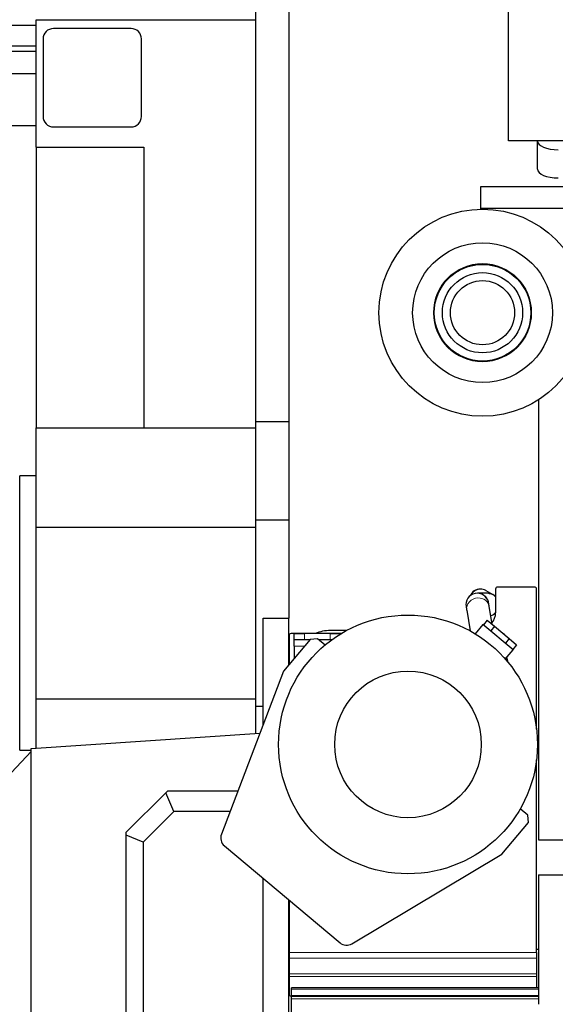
# Model space of a CAD drawing. Header units: inches. Extents: x 0 to 20790, y -12 to 14700.
# Tile 5 of 184: x 882 to 1399, y 4850 to 5801. Entities that reach past the tile are written whole.
import ezdxf

# ---------------------------------------------------------------- set-up
doc = ezdxf.new("R2010")
doc.units = ezdxf.units.IN
doc.layers.add('1', color=7, linetype='Continuous', true_color=0xffffff)

msp = doc.modelspace()

# ---------------------------------------------------------------- linework, layer by layer
at = {"layer": '1', "color": 2, "linetype": 'Continuous', "lineweight": 25}
for p, q in [((1354.169, 5683.448), (1354.169, 5874.448)), ((1110.169, 5412.578), (1110.169, 5842.578)), ((1142.169, 5842.578), (1142.169, 5222.59)), ((898.167, 5795.079), (732.169, 5795.079)), ((898.169, 5677.578), (898.169, 5800.578)), ((898.169, 5800.578), (1110.169, 5800.578)), ((989.769, 5792.078), (914.769, 5792.078)), ((898.167, 5775.079), (732.169, 5775.079)), ((904.769, 5782.078), (904.769, 5707.078)), ((999.769, 5707.078), (999.769, 5782.078)), ((722.169, 5770.079), (898.167, 5770.079)), ((898.169, 5748.478), (832.169, 5748.478)), ((832.169, 5698.478), (898.169, 5698.478)), ((914.769, 5697.078), (989.769, 5697.078)), ((5230.126, 5683.448), (1354.169, 5683.448)), ((1382.219, 5683.449), (1382.219, 5683.381)), ((1382.219, 5656.193), (1382.219, 5683.381)), ((898.169, 5677.578), (898.169, 5406.325)), ((898.169, 5677.578), (1002.169, 5677.578)), ((1002.169, 5677.578), (1002.169, 5406.324)), ((1327.169, 5639.053), (1327.169, 5618.079)), ((1419.156, 5639.053), (1327.169, 5639.053)), ((1419.15, 5618.079), (1327.169, 5618.079)), ((1327.169, 5618.079), (1327.169, 5617.557)), ((1383.169, 5433.407), (1383.169, 5008.579)), ((1110.169, 5412.578), (1142.169, 5412.578)), ((1110.169, 5317.578), (1110.169, 5412.578)), ((898.169, 5406.324), (1002.169, 5406.324)), ((898.169, 5310.324), (898.169, 5406.324)), ((1002.169, 5406.324), (1110.169, 5406.324)), ((898.169, 5360.078), (882.169, 5360.078)), ((882.169, 5095.078), (882.169, 5360.078)), ((1110.169, 5137.578), (1110.169, 5317.578)), ((1110.169, 5317.578), (1142.169, 5317.578)), ((898.169, 5144.763), (898.169, 5310.324)), ((898.169, 5310.324), (1110.169, 5310.324)), ((1341.788, 5250.58), (1341.788, 5227.58)), ((1379.288, 5252.58), (1343.788, 5252.58)), ((1381.288, 5115.396), (1381.288, 5250.58)), ((1333.967, 5246.579), (1324.372, 5246.579)), ((1339.558, 5245.169), (1332.695, 5249.09)), ((1339.577, 5245.158), (1339.557, 5245.169)), ((1339.585, 5245.153), (1339.585, 5245.153)), ((1313.169, 5235.579), (1313.169, 5235.579)), ((1335.169, 5235.579), (1335.169, 5235.579)), ((1338.48, 5216.629), (1335.612, 5233.836)), ((1117.169, 5119.25), (1117.169, 5222.578)), ((1117.169, 5222.578), (1142.169, 5222.578)), ((1142.169, 5177.438), (1142.169, 5222.578)), ((1313.911, 5230.219), (1317.249, 5210.194)), ((1329.593, 5216.449), (1322.029, 5207.434)), ((1358.703, 5192.023), (1329.593, 5216.449)), ((1333.756, 5220.593), (1329.995, 5216.111)), ((1333.756, 5220.593), (1340.832, 5214.655)), ((1340.832, 5214.655), (1337.072, 5210.174)), ((1340.832, 5214.655), (1354.985, 5202.779)), ((1142.288, 5205.58), (1142.288, 5177.576)), ((1192.55, 5207.58), (1144.288, 5207.58)), ((1147.149, 5207.578), (1157.149, 5207.578)), ((1147.149, 5201.578), (1147.149, 5207.578)), ((1182.149, 5207.578), (1157.149, 5207.578)), ((1169.81, 5202.601), (1162.766, 5201.985)), ((1177.051, 5196.525), (1169.81, 5202.601)), ((1182.149, 5207.578), (1192.149, 5207.578)), ((1197.799, 5210.578), (1182.169, 5210.578)), ((1192.149, 5207.578), (1192.149, 5207.337)), ((1317.183, 5210.578), (1316.539, 5210.578)), ((1349.266, 5207.578), (1349.749, 5207.578)), ((1349.749, 5207.578), (1349.749, 5207.173)), ((1354.985, 5202.779), (1351.225, 5198.298)), ((1354.985, 5202.779), (1362.061, 5196.842)), ((1162.766, 5201.985), (1137.054, 5171.343)), ((1147.149, 5195.578), (1147.149, 5201.578)), ((1157.149, 5201.578), (1147.149, 5201.578)), ((1147.149, 5195.578), (1147.149, 5183.373)), ((1162.425, 5201.578), (1157.149, 5201.578)), ((1182.149, 5201.578), (1171.028, 5201.578)), ((1183.522, 5201.578), (1182.149, 5201.578)), ((1362.061, 5196.842), (1358.301, 5192.36)), ((1351.139, 5183.008), (1358.703, 5192.023)), ((1353.809, 5179.862), (1352.559, 5184.7)), ((1137.054, 5171.343), (1076.938, 5013.87)), ((898.169, 5144.763), (1110.169, 5144.763)), ((898.169, 5097.067), (898.169, 5144.763)), ((1110.169, 5111.114), (1110.169, 5137.578)), ((1110.169, 5137.578), (1117.17, 5137.578)), ((893.169, 5096.735), (1114.159, 5111.379)), ((893.169, 5093.831), (874.169, 5073.457)), ((882.169, 5095.078), (893.169, 5095.078)), ((893.169, 4464.578), (893.169, 5096.735)), ((1381.288, 4899.737), (1381.288, 5085.755)), ((985.105, 5015.666), (1023.36, 5053.921)), ((1023.36, 5053.921), (1025.105, 5055.666)), ((1030.921, 5035.666), (1023.36, 5053.921)), ((1025.105, 5055.666), (1092.893, 5055.666)), ((1030.921, 5035.666), (1001.428, 5006.174)), ((1085.259, 5035.666), (1030.921, 5035.666)), ((1372.812, 5032.262), (1365.571, 5038.338)), ((1373.428, 5025.218), (1372.812, 5032.262)), ((1347.716, 4994.576), (1373.428, 5025.218)), ((985.105, 5012.935), (985.105, 5015.666)), ((985.105, 4554.359), (985.105, 5012.935)), ((1001.428, 5006.174), (985.105, 5012.935)), ((1001.428, 5006.174), (1001.428, 4561.12)), ((1079.853, 5002.643), (1191.513, 4908.949)), ((1383.169, 5008.579), (1437.168, 5008.579)), ((1203.075, 4908.029), (1347.716, 4994.576)), ((1383.169, 4974.579), (1383.169, 4849.549)), ((1383.169, 4974.579), (1427.169, 4974.579)), ((1117.169, 4612.578), (1117.169, 4971.325)), ((1142.169, 4612.578), (1142.169, 4950.347)), ((1142.288, 4950.258), (1142.288, 4899.737)), ((1142.315, 4902.578), (1142.169, 4902.578)), ((1142.288, 4899.737), (1142.288, 4894.08)), ((1381.288, 4899.737), (1381.288, 4894.08)), ((1383.17, 4902.578), (1381.354, 4902.578)), ((1142.288, 4894.08), (1142.288, 4879.095)), ((1381.288, 4894.08), (1381.288, 4879.095)), ((1142.288, 4879.095), (1142.288, 4876.266)), ((1381.288, 4879.095), (1381.288, 4876.266)), ((1142.288, 4876.266), (1142.288, 4859.58)), ((1381.288, 4876.266), (1381.288, 4865.579)), ((1144.669, 4864.124), (1144.669, 4865.579)), ((1383.172, 4865.579), (1144.669, 4865.579)), ((1144.669, 4857.949), (1144.669, 4864.124)), ((1144.67, 4857.58), (1144.288, 4857.58)), ((1144.669, 4856.98), (1144.669, 4857.949)), ((1144.669, 4854.98), (1144.669, 4856.98)), ((1383.172, 4856.98), (1144.669, 4856.98)), ((1144.669, 4771.829), (1144.669, 4854.98))]:
    msp.add_line(p, q, dxfattribs=at)
at = {"layer": '1', "color": 110, "linetype": 'Continuous', "lineweight": 13}
for p, q in [((1332.695, 5249.09), (1332.695, 5249.09)), ((1335.612, 5233.835), (1335.612, 5233.836)), ((1157.149, 5207.578), (1157.149, 5201.578)), ((1182.149, 5201.578), (1182.149, 5207.578)), ((1157.39, 5195.578), (1147.149, 5195.578)), ((1381.288, 4894.08), (1142.288, 4894.08)), ((1381.288, 4879.095), (1142.288, 4879.095)), ((1381.288, 4876.266), (1142.288, 4876.266)), ((1383.172, 4864.124), (1144.669, 4864.124)), ((1383.172, 4857.949), (1144.669, 4857.949)), ((1383.172, 4854.98), (1144.669, 4854.98))]:
    msp.add_line(p, q, dxfattribs=at)
at = {"layer": '1', "color": 2, "linetype": 'Continuous', "lineweight": 25}
for centre, radius in [((1329.169, 5517.578), 100), ((1329.169, 5517.578), 67.5), ((1329.169, 5517.578), 46.681), ((1329.169, 5517.578), 38.75), ((1329.169, 5517.578), 31), ((1257.169, 5100.578), 125), ((1257.169, 5100.578), 70.8)]:
    msp.add_circle(centre, radius, dxfattribs=at)
at = {"layer": '1', "color": 110, "linetype": 'Continuous', "lineweight": 13}
for radius in [47.403, 47.21]:
    msp.add_circle((1329.169, 5517.578), radius, dxfattribs=at)
at = {"layer": '1', "color": 2, "linetype": 'Continuous', "lineweight": 25}
for centre, radius, start, end in [((914.769, 5782.078), 10, 90, 180), ((989.769, 5782.078), 10, 0, 90), ((914.769, 5707.078), 10, 180, 270), ((989.769, 5707.078), 10, 270, 0), ((1327.169, 5239.578), 11, 90, 156.2625), ((1327.169, 5239.578), 11, 62.11125, 90), ((1343.788, 5250.58), 2, 90, 180), ((1379.288, 5250.58), 2, 0, 90), ((1324.169, 5235.579), 11, 90, 180), ((1324.169, 5235.579), 11, 2.3175, 90), ((1334.169, 5235.579), 11, 74.12625, 90.52875), ((1334.169, 5235.579), 11, 46.164375, 69.069375), ((1334.169, 5235.579), 11, 285.395625, 313.835625), ((1326.788, 5227.58), 15, 319.91625, 0), ((1144.288, 5205.58), 2, 90, 180), ((1182.169, 5173.578), 37, 90, 113.232656), ((1086.28, 5010.304), 10, 159.105346, 230), ((1197.94, 4916.61), 10, 230, 300.894654), ((1144.288, 4859.58), 2, 180, 270)]:
    msp.add_arc(centre, radius, start, end, dxfattribs=at)
at = {"layer": '1', "color": 110, "linetype": 'Continuous', "lineweight": 13}
for centre, start, end in [((1324.169, 5235.579), 90, 180.028125), ((1324.169, 5235.579), 0, 90), ((1334.169, 5235.579), 60.5025, 69.069375)]:
    msp.add_arc(centre, 11, start, end, dxfattribs=at)
at = {"layer": '1', "color": 2, "linetype": 'Continuous', "lineweight": 25}
for centre in [(1402.219, 5683.381), (1402.219, 5656.193)]:
    msp.add_ellipse(centre, major_axis=(-20, 0), ratio=0.4226815, start_param=0, end_param=1.5707963, dxfattribs=at)
at = {"layer": '1', "color": 110, "linetype": 'Continuous', "lineweight": 13}
for centre, major_axis, ratio, start_param, end_param in [((1327.238, 5239.539), (5.457, 9.551), 0.998025, 0, 1.6562764), ((1324.761, 5232.027), (10.85, 1.809), 0.909981, 1.4202671, 3.1416635), ((1324.372, 5235.579), (0, -11), 0.9949356, 2.5346762, 3.1415927), ((1324.761, 5232.027), (10.85, 1.809), 0.909981, 0, 1.4202671), ((1324.372, 5235.579), (0, -11), 0.9949356, 1.4383586, 2.344119), ((1333.967, 5235.579), (0, -11), 0.9949356, 2.3454934, 3.1415927), ((1334.101, 5235.618), (5.457, 9.551), 0.998025, 0.0003626, 0.144385), ((1333.967, 5235.579), (0, -11), 0.9949356, 0.2883393, 0.7960992)]:
    msp.add_ellipse(centre, major_axis=major_axis, ratio=ratio, start_param=start_param, end_param=end_param, dxfattribs=at)
at = {"layer": '1', "color": 2, "linetype": 'Continuous', "lineweight": 25}
for points, knots in [([(1332.124, 5243.183), (1331.92, 5243.399), (1331.609, 5243.698), (1331.276, 5243.97), (1331.17, 5244.053)], [0, 0, 0, 0, 0.6882171, 1, 1, 1, 1]), ([(1334.888, 5246.554), (1335.305, 5246.527), (1336.552, 5246.376), (1338.317, 5245.838), (1339.833, 5245.04), (1340.612, 5244.492), (1340.874, 5244.286), (1340.936, 5244.235), (1340.959, 5244.215), (1340.96, 5244.213), (1340.96, 5244.212)], [0, 0, 0, 0, 0.1811344, 0.5429469, 0.7932423, 0.9374135, 0.9598539, 0.9783885, 0.9945365, 1, 1, 1, 1])]:
    msp.add_open_spline(points, degree=3, knots=knots, dxfattribs=at)
for points in [[(1313.169, 5235.579), (1313.173, 5234.702), (1313.903, 5230.27)], [(1335.62, 5233.784), (1335.281, 5235.793), (1335.197, 5235.789)]]:
    msp.add_open_spline(points, degree=2, dxfattribs=at)
at = {"layer": '1', "color": 110, "linetype": 'Continuous', "lineweight": 13}
msp.add_open_spline([(1142.288, 4899.737), (1381.288, 4899.737)], degree=1, dxfattribs=at)

doc.saveas('drawing.dxf')
